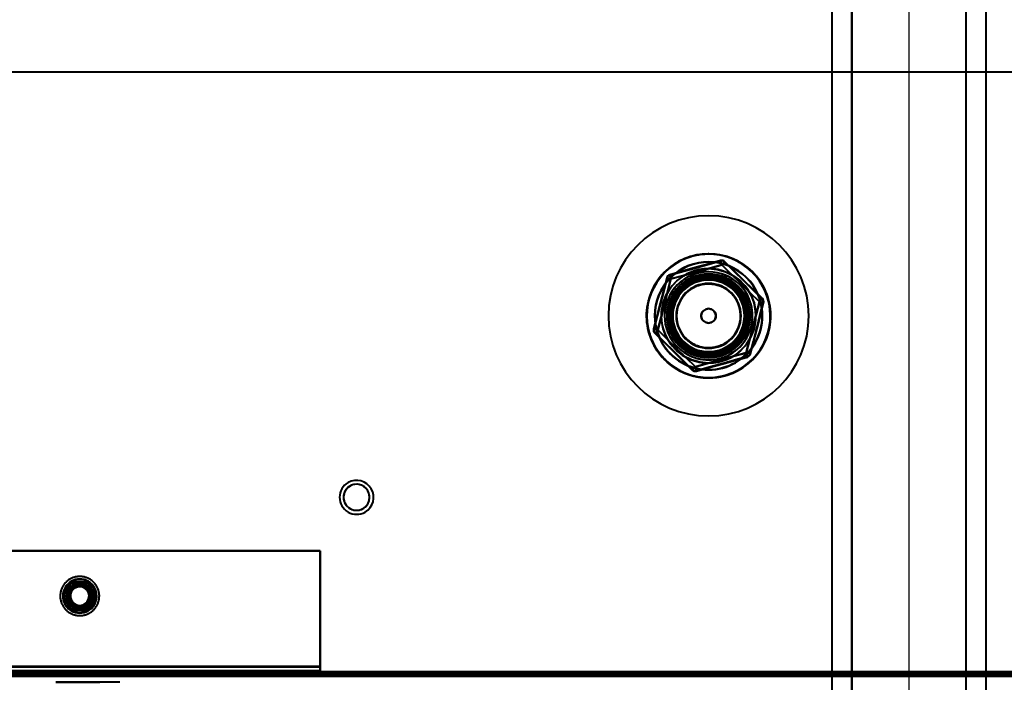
# Model space of a CAD drawing. Header units: millimetres. Extents: x -696 to 695, y -1041 to 611.
# Tile 42 of 90: x -222 to 24, y -252 to -86. Entities that reach past the tile are written whole.
import ezdxf

# ---------------------------------------------------------------- set-up
doc = ezdxf.new("R2010")
doc.units = ezdxf.units.MM
doc.layers.add('A-GENM', color=13, linetype='Continuous', lineweight=40)
doc.layers.add('G-IMPT', color=8, linetype='Continuous', lineweight=40)

# ---------------------------------------------------------------- blocks, each defined once
blk = doc.blocks.new('NEXA 400 CALQUES_dwg-748074-Niveau de réf_')
at = {"layer": 'G-IMPT'}
for p, q in [((-574.16, -99.06), (572.61, -99.06)), ((-573.39, -99.06), (573.39, -99.06)), ((-147, -247.6), (-147, -248.7)), ((-147, -248.7), (-147, -247.6)), ((-534.4, -250), (534.4, -250)), ((-498.9, -249.5), (498.9, -249.5)), ((-197, -251.55), (-213, -251.55)), ((-197, -251.55), (-213, -251.55)), ((-213, -251.55), (-205, -251.55)), ((-208.05, -251.55), (-202.05, -251.55)), ((-207.95, -251.55), (-201.95, -251.55))]:
    blk.add_line(p, q, dxfattribs=at)
at = {"layer": 'G-IMPT', "flags": 128}
for points in [[(-47, -146.19), (-50.17, -147.08), (-53.34, -147.96), (-56.52, -148.84), (-59.69, -149.72)], [(-59.66, -149.81), (-56.49, -148.93), (-53.32, -148.05), (-50.15, -147.17), (-46.98, -146.29)], [(-59.66, -149.81), (-56.49, -148.93), (-53.32, -148.05), (-50.15, -147.17), (-46.98, -146.29)], [(-46.98, -146.29), (-50.15, -147.17), (-53.32, -148.05), (-56.49, -148.93), (-59.66, -149.81)], [(-59.39, -150.78), (-56.22, -149.9), (-53.05, -149.02), (-49.88, -148.14), (-46.71, -147.25)], [(-46.71, -147.25), (-49.88, -148.14), (-53.05, -149.02), (-56.22, -149.9), (-59.39, -150.78)], [(-46.98, -146.29), (-46.91, -146.53), (-46.84, -146.77), (-46.78, -147.01), (-46.71, -147.25)], [(-46.71, -147.25), (-46.78, -147.01), (-46.84, -146.77), (-46.91, -146.53), (-46.98, -146.29)], [(-46.01, -146.54), (-46.18, -146.72), (-46.36, -146.9), (-46.53, -147.08), (-46.71, -147.25)], [(-46.71, -147.25), (-46.53, -147.08), (-46.36, -146.9), (-46.18, -146.72), (-46.01, -146.54)], [(-46.71, -147.25), (-44.36, -149.56), (-42.01, -151.87), (-39.66, -154.17), (-37.32, -156.48)], [(-37.32, -156.48), (-39.66, -154.17), (-42.01, -151.87), (-44.36, -149.56), (-46.71, -147.25)], [(-46.01, -146.54), (-43.66, -148.85), (-41.31, -151.15), (-38.96, -153.46), (-36.62, -155.76)], [(-46.01, -146.54), (-43.66, -148.85), (-41.31, -151.15), (-38.96, -153.46), (-36.62, -155.76)], [(-36.62, -155.76), (-38.96, -153.46), (-41.31, -151.15), (-43.66, -148.85), (-46.01, -146.54)], [(-36.55, -155.69), (-38.89, -153.39), (-41.24, -151.08), (-43.59, -148.78), (-45.94, -146.47)], [(-50, -171.8), (-52.17, -171.6), (-54.26, -171), (-56.21, -170.03), (-57.95, -168.72), (-59.42, -167.11), (-60.57, -165.25), (-61.35, -163.22), (-61.75, -161.08), (-61.75, -158.9), (-61.35, -156.76), (-60.56, -154.73), (-59.41, -152.88), (-57.94, -151.27), (-56.2, -149.96), (-54.74, -149.19), (-52.37, -148.44), (-50, -148.2)], [(-59.66, -149.81), (-59.59, -150.05), (-59.53, -150.3), (-59.46, -150.54), (-59.39, -150.78)], [(-59.39, -150.78), (-59.46, -150.54), (-59.53, -150.3), (-59.59, -150.05), (-59.66, -149.81)], [(-50, -148.2), (-47.83, -148.4), (-45.74, -149), (-43.79, -149.97), (-42.05, -151.28), (-40.58, -152.89), (-39.43, -154.75), (-38.65, -156.78), (-38.25, -158.92), (-38.25, -161.1), (-38.65, -163.24), (-39.44, -165.27), (-40.59, -167.12), (-42.06, -168.73), (-43.8, -170.04), (-45.26, -170.81), (-47.63, -171.56), (-50, -171.8)], [(-60.46, -150.5), (-61.28, -153.69), (-62.1, -156.87), (-62.93, -160.06), (-63.75, -163.25)], [(-63.65, -163.27), (-62.83, -160.09), (-62.01, -156.9), (-61.18, -153.71), (-60.36, -150.53)], [(-63.65, -163.27), (-62.83, -160.09), (-62.01, -156.9), (-61.18, -153.71), (-60.36, -150.53)], [(-60.36, -150.53), (-61.18, -153.71), (-62.01, -156.9), (-62.83, -160.09), (-63.65, -163.27)], [(-62.68, -163.52), (-61.86, -160.34), (-61.04, -157.15), (-60.22, -153.96), (-59.39, -150.78)], [(-59.39, -150.78), (-60.22, -153.96), (-61.04, -157.15), (-61.86, -160.34), (-62.68, -163.52)], [(-60.36, -150.53), (-60.12, -150.59), (-59.88, -150.65), (-59.63, -150.71), (-59.39, -150.78)], [(-59.39, -150.78), (-59.63, -150.71), (-59.88, -150.65), (-60.12, -150.59), (-60.36, -150.53)], [(-57.39, -163.06), (-57.51, -162.77), (-57.61, -162.46), (-57.7, -162.16), (-57.78, -161.85), (-57.85, -161.54), (-57.91, -161.22), (-57.95, -160.9), (-57.98, -160.58), (-58, -160.26), (-58, -159.94), (-57.99, -159.62), (-57.97, -159.31), (-57.94, -158.99), (-57.89, -158.67), (-57.83, -158.36), (-57.76, -158.04), (-57.67, -157.74), (-57.58, -157.43), (-57.47, -157.13), (-57.35, -156.83), (-57.21, -156.54), (-57.07, -156.26), (-56.91, -155.98), (-56.75, -155.7), (-56.57, -155.44), (-56.38, -155.18), (-56.19, -154.93), (-55.98, -154.68), (-55.76, -154.45), (-55.53, -154.22), (-55.3, -154.01), (-55.05, -153.8), (-54.8, -153.6), (-54.54, -153.41), (-54.28, -153.24), (-54, -153.07), (-53.72, -152.92), (-53.44, -152.78), (-53.14, -152.64), (-52.85, -152.52), (-52.55, -152.42), (-52.24, -152.32), (-51.93, -152.24), (-51.62, -152.17), (-51.31, -152.11), (-50.99, -152.06), (-50.67, -152.03), (-50.35, -152.01), (-50.03, -152), (-49.71, -152.01), (-49.39, -152.02), (-49.07, -152.05), (-48.76, -152.1), (-48.44, -152.15), (-48.13, -152.22), (-47.82, -152.3), (-47.51, -152.4), (-47.21, -152.5), (-46.91, -152.62), (-46.62, -152.75), (-46.33, -152.89), (-46.05, -153.04), (-45.78, -153.21), (-45.51, -153.38), (-45.25, -153.56), (-44.99, -153.76), (-44.75, -153.97), (-44.51, -154.18), (-44.28, -154.4), (-44.06, -154.64), (-43.85, -154.88), (-43.65, -155.13), (-43.46, -155.39), (-43.29, -155.65), (-43.12, -155.92), (-42.96, -156.2), (-42.81, -156.49), (-42.68, -156.78), (-42.61, -156.94)], [(-42.61, -156.94), (-42.49, -157.23), (-42.39, -157.54), (-42.3, -157.84), (-42.22, -158.15), (-42.15, -158.46), (-42.09, -158.78), (-42.05, -159.1), (-42.02, -159.42), (-42, -159.74), (-42, -160.06), (-42.01, -160.38), (-42.03, -160.69), (-42.06, -161.01), (-42.11, -161.33), (-42.17, -161.64), (-42.24, -161.96), (-42.33, -162.26), (-42.42, -162.57), (-42.53, -162.87), (-42.65, -163.17), (-42.79, -163.46), (-42.93, -163.74), (-43.09, -164.02), (-43.25, -164.3), (-43.43, -164.56), (-43.62, -164.82), (-43.81, -165.07), (-44.02, -165.32), (-44.24, -165.55), (-44.47, -165.78), (-44.7, -165.99), (-44.95, -166.2), (-45.2, -166.4), (-45.46, -166.59), (-45.72, -166.76), (-46, -166.93), (-46.28, -167.08), (-46.56, -167.22), (-46.86, -167.36), (-47.15, -167.48), (-47.45, -167.58), (-47.76, -167.68), (-48.07, -167.76), (-48.38, -167.83), (-48.69, -167.89), (-49.01, -167.94), (-49.33, -167.97), (-49.65, -167.99), (-49.97, -168), (-50.29, -167.99), (-50.61, -167.98), (-50.93, -167.95), (-51.24, -167.9), (-51.56, -167.85), (-51.87, -167.78), (-52.18, -167.7), (-52.49, -167.6), (-52.79, -167.5), (-53.09, -167.38), (-53.38, -167.25), (-53.67, -167.11), (-53.95, -166.96), (-54.22, -166.79), (-54.49, -166.62), (-54.75, -166.44), (-55.01, -166.24), (-55.25, -166.03), (-55.49, -165.82), (-55.72, -165.6), (-55.94, -165.36), (-56.15, -165.12), (-56.35, -164.87), (-56.54, -164.61), (-56.71, -164.35), (-56.88, -164.08), (-57.04, -163.8), (-57.19, -163.51), (-57.32, -163.22), (-57.39, -163.06)], [(-37.32, -156.48), (-38.14, -159.66), (-38.96, -162.85), (-39.78, -166.04), (-40.61, -169.22)], [(-40.61, -169.22), (-39.78, -166.04), (-38.96, -162.85), (-38.14, -159.66), (-37.32, -156.48)], [(-36.35, -156.73), (-37.17, -159.91), (-37.99, -163.1), (-38.82, -166.29), (-39.64, -169.47)], [(-36.35, -156.73), (-37.17, -159.91), (-37.99, -163.1), (-38.82, -166.29), (-39.64, -169.47)], [(-39.64, -169.47), (-38.82, -166.29), (-37.99, -163.1), (-37.17, -159.91), (-36.35, -156.73)], [(-39.54, -169.5), (-38.72, -166.31), (-37.9, -163.13), (-37.07, -159.94), (-36.25, -156.75)], [(-36.62, -155.76), (-36.79, -155.94), (-36.97, -156.12), (-37.14, -156.3), (-37.32, -156.48)], [(-37.32, -156.48), (-37.14, -156.3), (-36.97, -156.12), (-36.79, -155.94), (-36.62, -155.76)], [(-36.35, -156.73), (-36.59, -156.67), (-36.83, -156.6), (-37.07, -156.54), (-37.32, -156.48)], [(-37.32, -156.48), (-37.07, -156.54), (-36.83, -156.6), (-36.59, -156.67), (-36.35, -156.73)], [(-63.65, -163.27), (-63.41, -163.33), (-63.17, -163.4), (-62.93, -163.46), (-62.68, -163.52)], [(-62.68, -163.52), (-62.93, -163.46), (-63.17, -163.4), (-63.41, -163.33), (-63.65, -163.27)], [(-63.45, -164.31), (-61.11, -166.61), (-58.76, -168.92), (-56.41, -171.22), (-54.06, -173.53)], [(-62.68, -163.52), (-62.86, -163.7), (-63.03, -163.88), (-63.21, -164.06), (-63.38, -164.24)], [(-63.38, -164.24), (-63.21, -164.06), (-63.03, -163.88), (-62.86, -163.7), (-62.68, -163.52)], [(-53.99, -173.46), (-56.34, -171.15), (-58.69, -168.85), (-61.04, -166.54), (-63.38, -164.24)], [(-53.99, -173.46), (-56.34, -171.15), (-58.69, -168.85), (-61.04, -166.54), (-63.38, -164.24)], [(-63.38, -164.24), (-61.04, -166.54), (-58.69, -168.85), (-56.34, -171.15), (-53.99, -173.46)], [(-53.29, -172.75), (-55.64, -170.44), (-57.99, -168.13), (-60.34, -165.83), (-62.68, -163.52)], [(-62.68, -163.52), (-60.34, -165.83), (-57.99, -168.13), (-55.64, -170.44), (-53.29, -172.75)], [(-40.61, -169.22), (-43.78, -170.1), (-46.95, -170.98), (-50.12, -171.86), (-53.29, -172.75)], [(-53.29, -172.75), (-50.12, -171.86), (-46.95, -170.98), (-43.78, -170.1), (-40.61, -169.22)], [(-39.64, -169.47), (-39.88, -169.41), (-40.12, -169.35), (-40.37, -169.29), (-40.61, -169.22)], [(-40.61, -169.22), (-40.37, -169.29), (-40.12, -169.35), (-39.88, -169.41), (-39.64, -169.47)], [(-40.34, -170.19), (-40.41, -169.95), (-40.47, -169.7), (-40.54, -169.46), (-40.61, -169.22)], [(-40.61, -169.22), (-40.54, -169.46), (-40.47, -169.7), (-40.41, -169.95), (-40.34, -170.19)], [(-40.34, -170.19), (-43.51, -171.07), (-46.68, -171.95), (-49.85, -172.83), (-53.02, -173.71)], [(-40.34, -170.19), (-43.51, -171.07), (-46.68, -171.95), (-49.85, -172.83), (-53.02, -173.71)], [(-53.02, -173.71), (-49.85, -172.83), (-46.68, -171.95), (-43.51, -171.07), (-40.34, -170.19)], [(-53, -173.81), (-49.83, -172.92), (-46.66, -172.04), (-43.48, -171.16), (-40.31, -170.28)], [(-53.99, -173.46), (-53.82, -173.28), (-53.64, -173.1), (-53.47, -172.92), (-53.29, -172.75)], [(-53.29, -172.75), (-53.47, -172.92), (-53.64, -173.1), (-53.82, -173.28), (-53.99, -173.46)], [(-53.02, -173.71), (-53.09, -173.47), (-53.16, -173.23), (-53.22, -172.99), (-53.29, -172.75)], [(-53.29, -172.75), (-53.22, -172.99), (-53.16, -173.23), (-53.09, -173.47), (-53.02, -173.71)], [(-147, -218.7), (-184.5, -218.7), (-222, -218.7), (-259.5, -218.7), (-297, -218.7)], [(-147, -218.7), (-184.5, -218.7), (-222, -218.7), (-259.5, -218.7), (-297, -218.7)], [(-297, -218.7), (-259.5, -218.7), (-222, -218.7), (-184.5, -218.7), (-147, -218.7)], [(-297, -218.7), (-259.5, -218.7), (-222, -218.7), (-184.5, -218.7), (-147, -218.7)], [(-147, -247.6), (-147, -240.38), (-147, -233.15), (-147, -225.93), (-147, -218.7)], [(-147, -218.7), (-147, -225.94), (-147, -233.18), (-147, -240.41), (-147, -247.65)], [(-147, -247.6), (-147, -240.38), (-147, -233.15), (-147, -225.93), (-147, -218.7)], [(-147, -218.7), (-147, -225.93), (-147, -233.15), (-147, -240.38), (-147, -247.6)], [(-209.45, -225.76), (-209.61, -225.87), (-209.78, -225.97), (-209.93, -226.09), (-210.09, -226.21), (-210.24, -226.33), (-210.38, -226.47), (-210.52, -226.61), (-210.65, -226.75), (-210.78, -226.9), (-210.9, -227.05), (-211.02, -227.21), (-211.12, -227.37), (-211.23, -227.54), (-211.32, -227.71), (-211.41, -227.89), (-211.49, -228.06), (-211.56, -228.24), (-211.63, -228.43), (-211.69, -228.61), (-211.74, -228.8), (-211.79, -228.99), (-211.82, -229.19), (-211.85, -229.38), (-211.87, -229.57), (-211.88, -229.77), (-211.89, -229.96), (-211.89, -230.16), (-211.88, -230.36), (-211.86, -230.55), (-211.83, -230.74), (-211.8, -230.94), (-211.76, -231.13), (-211.71, -231.32), (-211.65, -231.5), (-211.59, -231.69), (-211.52, -231.87), (-211.44, -232.05), (-211.35, -232.23), (-211.26, -232.4), (-211.16, -232.57), (-211.06, -232.73), (-210.94, -232.89), (-210.82, -233.05), (-210.7, -233.2), (-210.57, -233.34), (-210.43, -233.48), (-210.29, -233.62), (-210.14, -233.75), (-209.99, -233.87), (-209.83, -233.99), (-209.67, -234.1), (-209.51, -234.2), (-209.34, -234.3), (-209.16, -234.39), (-208.99, -234.47), (-208.8, -234.55), (-208.62, -234.61), (-208.44, -234.67), (-208.25, -234.73), (-208.06, -234.77), (-207.87, -234.81), (-207.67, -234.84), (-207.48, -234.87), (-207.28, -234.88), (-207.09, -234.89), (-206.89, -234.89), (-206.7, -234.88), (-206.5, -234.87), (-206.31, -234.84), (-206.11, -234.81), (-205.92, -234.77), (-205.73, -234.72), (-205.55, -234.67), (-205.36, -234.61), (-205.18, -234.54), (-205, -234.46), (-204.82, -234.38), (-204.65, -234.29), (-204.55, -234.24)], [(-204.55, -234.24), (-204.39, -234.13), (-204.22, -234.03), (-204.07, -233.91), (-203.91, -233.79), (-203.76, -233.67), (-203.62, -233.53), (-203.48, -233.39), (-203.35, -233.25), (-203.22, -233.1), (-203.1, -232.95), (-202.98, -232.79), (-202.88, -232.63), (-202.77, -232.46), (-202.68, -232.29), (-202.59, -232.11), (-202.51, -231.94), (-202.44, -231.76), (-202.37, -231.57), (-202.31, -231.39), (-202.26, -231.2), (-202.21, -231.01), (-202.18, -230.81), (-202.15, -230.62), (-202.13, -230.43), (-202.12, -230.23), (-202.11, -230.04), (-202.11, -229.84), (-202.12, -229.64), (-202.14, -229.45), (-202.17, -229.26), (-202.2, -229.06), (-202.24, -228.87), (-202.29, -228.68), (-202.35, -228.5), (-202.41, -228.31), (-202.48, -228.13), (-202.56, -227.95), (-202.65, -227.77), (-202.74, -227.6), (-202.84, -227.43), (-202.94, -227.27), (-203.06, -227.11), (-203.18, -226.95), (-203.3, -226.8), (-203.43, -226.66), (-203.57, -226.52), (-203.71, -226.38), (-203.86, -226.25), (-204.01, -226.13), (-204.17, -226.01), (-204.33, -225.9), (-204.49, -225.8), (-204.66, -225.7), (-204.84, -225.61), (-205.01, -225.53), (-205.2, -225.45), (-205.38, -225.39), (-205.56, -225.33), (-205.75, -225.27), (-205.94, -225.23), (-206.13, -225.19), (-206.33, -225.16), (-206.52, -225.13), (-206.72, -225.12), (-206.91, -225.11), (-207.11, -225.11), (-207.3, -225.12), (-207.5, -225.13), (-207.69, -225.16), (-207.89, -225.19), (-208.08, -225.23), (-208.27, -225.28), (-208.45, -225.33), (-208.64, -225.39), (-208.82, -225.46), (-209, -225.54), (-209.18, -225.62), (-209.35, -225.71), (-209.45, -225.76)], [(-209.02, -226.5), (-209.53, -227.38), (-210.03, -228.25), (-210.54, -229.13), (-211.04, -230)], [(-211.04, -230), (-210.54, -229.13), (-210.03, -228.25), (-209.53, -227.38), (-209.02, -226.5)], [(-209.02, -226.5), (-209.53, -227.38), (-210.03, -228.25), (-210.54, -229.13), (-211.04, -230)], [(-209.02, -226.5), (-209.53, -227.38), (-210.03, -228.25), (-210.54, -229.13), (-211.04, -230)], [(-211.04, -230), (-210.54, -229.13), (-210.03, -228.25), (-209.53, -227.38), (-209.02, -226.5)], [(-211.04, -230), (-210.54, -229.13), (-210.03, -228.25), (-209.53, -227.38), (-209.02, -226.5)], [(-204.98, -226.5), (-205.99, -226.5), (-207, -226.5), (-208.01, -226.5), (-209.02, -226.5)], [(-209.02, -226.5), (-208.85, -226.79), (-208.69, -227.08), (-208.52, -227.37), (-208.35, -227.65)], [(-208.35, -227.65), (-208.52, -227.37), (-208.69, -227.08), (-208.85, -226.79), (-209.02, -226.5)], [(-209.02, -226.5), (-208.01, -226.5), (-207, -226.5), (-205.99, -226.5), (-204.98, -226.5)], [(-204.98, -226.5), (-205.99, -226.5), (-207, -226.5), (-208.01, -226.5), (-209.02, -226.5)], [(-204.98, -226.5), (-205.99, -226.5), (-207, -226.5), (-208.01, -226.5), (-209.02, -226.5)], [(-209.02, -226.5), (-208.01, -226.5), (-207, -226.5), (-205.99, -226.5), (-204.98, -226.5)], [(-209.02, -226.5), (-208.01, -226.5), (-207, -226.5), (-205.99, -226.5), (-204.98, -226.5)], [(-205.65, -227.65), (-205.48, -227.37), (-205.31, -227.08), (-205.15, -226.79), (-204.98, -226.5)], [(-204.98, -226.5), (-205.15, -226.79), (-205.31, -227.08), (-205.48, -227.37), (-205.65, -227.65)], [(-202.96, -230), (-203.46, -229.13), (-203.97, -228.25), (-204.47, -227.38), (-204.98, -226.5)], [(-204.98, -226.5), (-204.47, -227.38), (-203.97, -228.25), (-203.46, -229.13), (-202.96, -230)], [(-202.96, -230), (-203.46, -229.13), (-203.97, -228.25), (-204.47, -227.38), (-204.98, -226.5)], [(-202.96, -230), (-203.46, -229.13), (-203.97, -228.25), (-204.47, -227.38), (-204.98, -226.5)], [(-204.98, -226.5), (-204.47, -227.38), (-203.97, -228.25), (-203.46, -229.13), (-202.96, -230)], [(-204.98, -226.5), (-204.47, -227.38), (-203.97, -228.25), (-203.46, -229.13), (-202.96, -230)], [(-211.04, -230), (-210.71, -230), (-210.38, -230), (-210.04, -230), (-209.71, -230)], [(-209.71, -230), (-210.04, -230), (-210.38, -230), (-210.71, -230), (-211.04, -230)], [(-211.04, -230), (-210.54, -230.88), (-210.03, -231.75), (-209.53, -232.63), (-209.02, -233.5)], [(-209.02, -233.5), (-209.53, -232.63), (-210.03, -231.75), (-210.54, -230.88), (-211.04, -230)], [(-211.04, -230), (-210.54, -230.88), (-210.03, -231.75), (-209.53, -232.63), (-209.02, -233.5)], [(-211.04, -230), (-210.54, -230.88), (-210.03, -231.75), (-209.53, -232.63), (-209.02, -233.5)], [(-209.02, -233.5), (-209.53, -232.63), (-210.03, -231.75), (-210.54, -230.88), (-211.04, -230)], [(-209.02, -233.5), (-209.53, -232.63), (-210.03, -231.75), (-210.54, -230.88), (-211.04, -230)], [(-204.98, -233.5), (-204.47, -232.63), (-203.97, -231.75), (-203.46, -230.88), (-202.96, -230)], [(-202.96, -230), (-203.46, -230.88), (-203.97, -231.75), (-204.47, -232.63), (-204.98, -233.5)], [(-204.98, -233.5), (-204.47, -232.63), (-203.97, -231.75), (-203.46, -230.88), (-202.96, -230)], [(-204.98, -233.5), (-204.47, -232.63), (-203.97, -231.75), (-203.46, -230.88), (-202.96, -230)], [(-202.96, -230), (-203.46, -230.88), (-203.97, -231.75), (-204.47, -232.63), (-204.98, -233.5)], [(-202.96, -230), (-203.46, -230.88), (-203.97, -231.75), (-204.47, -232.63), (-204.98, -233.5)], [(-202.96, -230), (-203.29, -230), (-203.62, -230), (-203.96, -230), (-204.29, -230)], [(-204.29, -230), (-203.96, -230), (-203.62, -230), (-203.29, -230), (-202.96, -230)], [(-209.02, -233.5), (-208.85, -233.21), (-208.69, -232.92), (-208.52, -232.63), (-208.35, -232.35)], [(-208.35, -232.35), (-208.52, -232.63), (-208.69, -232.92), (-208.85, -233.21), (-209.02, -233.5)], [(-209.02, -233.5), (-208.01, -233.5), (-207, -233.5), (-205.99, -233.5), (-204.98, -233.5)], [(-204.98, -233.5), (-205.99, -233.5), (-207, -233.5), (-208.01, -233.5), (-209.02, -233.5)], [(-209.02, -233.5), (-208.01, -233.5), (-207, -233.5), (-205.99, -233.5), (-204.98, -233.5)], [(-209.02, -233.5), (-208.01, -233.5), (-207, -233.5), (-205.99, -233.5), (-204.98, -233.5)], [(-204.98, -233.5), (-205.99, -233.5), (-207, -233.5), (-208.01, -233.5), (-209.02, -233.5)], [(-204.98, -233.5), (-205.99, -233.5), (-207, -233.5), (-208.01, -233.5), (-209.02, -233.5)], [(-204.98, -233.5), (-205.15, -233.21), (-205.31, -232.92), (-205.48, -232.63), (-205.65, -232.35)], [(-205.65, -232.35), (-205.48, -232.63), (-205.31, -232.92), (-205.15, -233.21), (-204.98, -233.5)], [(-297, -247.6), (-259.5, -247.6), (-222, -247.6), (-184.5, -247.6), (-147, -247.6)], [(-297, -247.6), (-259.5, -247.6), (-222, -247.6), (-184.5, -247.6), (-147, -247.6)], [(-147, -247.6), (-184.5, -247.6), (-222, -247.6), (-259.5, -247.6), (-297, -247.6)], [(-147, -247.7), (-184.5, -247.7), (-222, -247.7), (-259.5, -247.7), (-297, -247.7)], [(-147, -247.7), (-184.5, -247.7), (-222, -247.7), (-259.5, -247.7), (-297, -247.7)], [(-297, -247.7), (-259.5, -247.7), (-222, -247.7), (-184.5, -247.7), (-147, -247.7)], [(-147, -247.65), (-147, -247.66), (-147, -247.68), (-147, -247.69), (-147, -247.7)], [(-147, -248.7), (-147, -248.45), (-147, -248.2), (-147, -247.95), (-147, -247.7)], [(-147, -247.7), (-147, -247.95), (-147, -248.2), (-147, -248.45), (-147, -248.7)], [(-534.4, -249.4), (-267.2, -249.4), (0, -249.4), (267.2, -249.4), (534.4, -249.4)], [(534.4, -249.4), (267.2, -249.4), (0, -249.4), (-267.2, -249.4), (-534.4, -249.4)], [(534.4, -249.4), (267.2, -249.4), (0, -249.4), (-267.2, -249.4), (-534.4, -249.4)], [(-534.4, -249.5), (-267.2, -249.5), (0, -249.5), (267.2, -249.5), (534.4, -249.5)], [(-534.4, -250), (-267.2, -250), (0, -250), (267.2, -250), (534.4, -250)], [(534.4, -250), (267.2, -250), (0, -250), (-267.2, -250), (-534.4, -250)], [(-534.4, -250), (-267.2, -250), (0, -250), (267.2, -250), (534.4, -250)], [(534.4, -250), (267.2, -250), (0, -250), (-267.2, -250), (-534.4, -250)], [(-533.9, -248.9), (-266.95, -248.9), (0, -248.9), (266.95, -248.9), (533.9, -248.9)], [(533.9, -249), (266.95, -249), (0, -249), (-266.95, -249), (-533.9, -249)], [(533.9, -249), (266.95, -249), (0, -249), (-266.95, -249), (-533.9, -249)], [(-533.9, -249), (-266.95, -249), (0, -249), (266.95, -249), (533.9, -249)], [(-533.9, -249.5), (-266.95, -249.5), (0, -249.5), (266.95, -249.5), (533.9, -249.5)], [(533.9, -249.5), (266.95, -249.5), (0, -249.5), (-266.95, -249.5), (-533.9, -249.5)], [(-533.9, -249.5), (-266.95, -249.5), (0, -249.5), (266.95, -249.5), (533.9, -249.5)], [(533.9, -249.5), (266.95, -249.5), (0, -249.5), (-266.95, -249.5), (-533.9, -249.5)], [(-533.9, -249.5), (-266.95, -249.5), (0, -249.5), (266.95, -249.5), (533.9, -249.5)], [(533.9, -249.5), (266.95, -249.5), (0, -249.5), (-266.95, -249.5), (-533.9, -249.5)], [(502, -248.9), (251, -248.9), (0, -248.9), (-251, -248.9), (-502, -248.9)], [(-502, -248.9), (-251, -248.9), (0, -248.9), (251, -248.9), (502, -248.9)], [(-499.4, -249.4), (-249.7, -249.4), (0, -249.4), (249.7, -249.4), (499.4, -249.4)], [(499.4, -249.5), (249.7, -249.5), (0, -249.5), (-249.7, -249.5), (-499.4, -249.5)], [(-499.4, -250), (-249.7, -250), (0, -250), (249.7, -250), (499.4, -250)], [(-499.4, -250), (-249.7, -250), (0, -250), (249.7, -250), (499.4, -250)], [(499.4, -250), (249.7, -250), (0, -250), (-249.7, -250), (-499.4, -250)], [(499.4, -250), (249.7, -250), (0, -250), (-249.7, -250), (-499.4, -250)], [(-499, -249), (-249.5, -249), (0, -249), (249.5, -249), (499, -249)], [(499, -249), (249.5, -249), (0, -249), (-249.5, -249), (-499, -249)], [(498.9, -248.9), (249.45, -248.9), (0, -248.9), (-249.45, -248.9), (-498.9, -248.9)], [(-498.9, -248.9), (-249.45, -248.9), (0, -248.9), (249.45, -248.9), (498.9, -248.9)], [(498.9, -249), (249.45, -249), (0, -249), (-249.45, -249), (-498.9, -249)], [(-498.9, -249), (-249.45, -249), (0, -249), (249.45, -249), (498.9, -249)], [(-498.9, -249.5), (-249.45, -249.5), (0, -249.5), (249.45, -249.5), (498.9, -249.5)], [(498.9, -249.5), (249.45, -249.5), (0, -249.5), (-249.45, -249.5), (-498.9, -249.5)], [(-498.9, -249.5), (-249.45, -249.5), (0, -249.5), (249.45, -249.5), (498.9, -249.5)], [(498.9, -249.5), (249.45, -249.5), (0, -249.5), (-249.45, -249.5), (-498.9, -249.5)], [(-498.9, -249.5), (-249.45, -249.5), (0, -249.5), (249.45, -249.5), (498.9, -249.5)], [(498.9, -249.5), (249.45, -249.5), (0, -249.5), (-249.45, -249.5), (-498.9, -249.5)], [(355.2, -249.4), (177.6, -249.4), (0, -249.4), (-177.6, -249.4), (-355.2, -249.4)], [(-355.2, -249.4), (-177.6, -249.4), (0, -249.4), (177.6, -249.4), (355.2, -249.4)], [(-297, -248.7), (-259.5, -248.7), (-222, -248.7), (-184.5, -248.7), (-147, -248.7)], [(-147, -248.7), (-184.5, -248.7), (-222, -248.7), (-259.5, -248.7), (-297, -248.7)], [(-297, -248.7), (-259.5, -248.7), (-222, -248.7), (-184.5, -248.7), (-147, -248.7)], [(-147, -248.7), (-184.5, -248.7), (-222, -248.7), (-259.5, -248.7), (-297, -248.7)]]:
    blk.add_lwpolyline(points, dxfattribs=at)
at = {"layer": 'G-IMPT'}
for centre, radius, start, end in [((-50, -160), 25, 90, 270), ((-50, -160), 25, 90, 270), ((-50, -160), 25, 90, 270), ((-50, -160), 25, 0, 180), ((-50, -160), 25, 270, 90), ((-50, -160), 25, 270, 90), ((-50, -160), 25, 360, 90), ((-50, -160), 15.5, 22.5227, 202.5227), ((-50, -160), 15.5, 22.5227, 202.5227), ((-50, -160), 15.5, 22.5227, 202.5227), ((-50, -160), 15.5, 22.5227, 202.5227), ((-50, -160), 15.5, 360, 180), ((-50, -160), 15.5, 315.5209, 135.5209), ((-50, -160), 15.5, 315.5209, 135.5209), ((-50, -160), 15.4, 315.5209, 135.5209), ((-50, -160), 13.5, 22.5227, 202.5227), ((-50, -160), 13.5, 22.5227, 202.5227), ((-50, -160), 13.4, 22.5227, 202.5227), ((-50, -160), 13.4, 22.5227, 202.5227), ((-46.71, -147.25), 1.1, 45.5209, 105.5209), ((-46.71, -147.25), 1, 45.5209, 105.5209), ((-46.71, -147.25), 1, 45.5209, 105.5209), ((-46.71, -147.25), 1, 45.5209, 105.5209), ((-50, -160), 15.5, 135.5209, 180), ((-50, -160), 15.5, 135.5209, 315.5209), ((-50, -160), 15.4, 135.5209, 315.5209), ((-50, -160), 11.8, 90, 180), ((-50, -160), 11.8, 360, 180), ((-50, -160), 11, 22.5227, 202.5227), ((-50, -160), 11, 22.5227, 202.5227), ((-50, -160), 10.98, 0, 180), ((-50, -160), 10.98, 360, 180), ((-59.39, -150.78), 1.1, 105.5209, 165.5209), ((-50, -160), 10.45, 0, 180), ((-50, -160), 10.45, 360, 180), ((-50, -160), 10.45, 0, 180), ((-50, -160), 10.45, 360, 180), ((-59.39, -150.78), 1, 105.5209, 165.5209), ((-59.39, -150.78), 1, 105.5209, 165.5209), ((-59.39, -150.78), 1, 105.5209, 165.5209), ((-50, -160), 10.1, 22.5227, 202.5227), ((-50, -160), 10.1, 22.5227, 202.5227), ((-50, -160), 10.1, 22.5227, 202.5227), ((-50, -160), 10.1, 22.5227, 202.5227), ((-50, -160), 11.8, 270, 90), ((-50, -160), 9.72, 90, 270), ((-50, -160), 9.3, 22.5227, 202.5227), ((-50, -160), 9.3, 22.5227, 202.5227), ((-50, -160), 9.3, 90, 270), ((-50, -160), 9.3, 22.5227, 202.5227), ((-50, -160), 9.3, 22.5227, 202.5227), ((-50, -160), 9.3, 22.5227, 202.5227), ((-50, -160), 9.3, 90, 270), ((-50, -160), 9.2, 0, 180), ((-50, -160), 8.94, 0, 180), ((-50, -160), 8.94, 90, 180), ((-50, -160), 8.1, 360, 180), ((-50, -160), 8, 90, 270), ((-50, -160), 8, 22.5227, 202.5227), ((-50, -160), 8, 22.5227, 202.5227), ((-50, -160), 8, 90, 270), ((-50, -160), 8, 22.5227, 202.5227), ((-50, -160), 8, 22.5227, 202.5227), ((-50, -160), 8, 22.5227, 202.5227), ((-50, -160), 10, 315.5209, 135.5209), ((-50, -160), 10, 315.5209, 135.5209), ((-50, -160), 9.72, 315.5209, 135.5209), ((-50, -160), 9.5, 315.5209, 135.5209), ((-50, -160), 9.5, 315.5209, 135.5209), ((-50, -160), 9.5, 315.5209, 135.5209), ((-50, -160), 9.5, 315.5209, 135.5209), ((-50, -160), 9.72, 270, 90), ((-50, -160), 9.3, 270, 90), ((-50, -160), 9.3, 270, 90), ((-50, -160), 8.94, 270, 90), ((-50, -160), 8, 270, 90), ((-50, -160), 8, 270, 90), ((-50, -160), 15.5, 202.5227, 22.5227), ((-50, -160), 15.5, 202.5227, 22.5227), ((-50, -160), 15.5, 202.5227, 22.5227), ((-50, -160), 15.5, 202.5227, 22.5227), ((-50, -160), 13.5, 202.5227, 22.5227), ((-50, -160), 13.5, 202.5227, 22.5227), ((-50, -160), 13.4, 202.5227, 22.5227), ((-50, -160), 13.4, 202.5227, 22.5227), ((-50, -160), 10, 135.5209, 315.5209), ((-50, -160), 10, 135.5209, 315.5209), ((-50, -160), 9.72, 135.5209, 270), ((-50, -160), 9.5, 135.5209, 315.5209), ((-50, -160), 9.5, 135.5209, 315.5209), ((-50, -160), 9.5, 135.5209, 315.5209), ((-50, -160), 9.5, 135.5209, 315.5209), ((-50, -160), 11, 202.5227, 22.5227), ((-50, -160), 11, 202.5227, 22.5227), ((-50, -160), 10.1, 202.5227, 22.5227), ((-50, -160), 10.1, 202.5227, 22.5227), ((-50, -160), 10.1, 202.5227, 22.5227), ((-50, -160), 10.1, 202.5227, 22.5227), ((-50, -160), 9.3, 202.5227, 22.5227), ((-50, -160), 9.3, 202.5227, 22.5227), ((-50, -160), 9.3, 202.5227, 22.5227), ((-50, -160), 9.3, 202.5227, 22.5227), ((-50, -160), 8, 202.5227, 22.5227), ((-50, -160), 8, 202.5227, 22.5227), ((-50, -160), 8, 202.5227, 22.5227), ((-50, -160), 9.3, 270, 22.5227), ((-50, -160), 8, 270, 22.5227), ((-50, -160), 8, 270, 22.5227), ((-37.32, -156.48), 1, 345.5209, 45.5209), ((-37.32, -156.48), 1, 345.5209, 45.5209), ((-37.32, -156.48), 1, 345.5209, 45.5209), ((-37.32, -156.48), 1.1, 345.5209, 45.5209), ((-50, -160), 1.81, 0, 180), ((-50, -160), 25, 180, 0), ((-50, -160), 15.5, 180, 315.5209), ((-50, -160), 15.5, 180, 360), ((-50, -160), 11.8, 180, 270), ((-50, -160), 11.8, 180, 360), ((-50, -160), 10.98, 180, 0), ((-50, -160), 10.98, 180, 360), ((-50, -160), 10.45, 180, 0), ((-50, -160), 10.45, 180, 0), ((-50, -160), 10.45, 180, 360), ((-50, -160), 10.45, 180, 360), ((-50, -160), 9.2, 180, 0), ((-50, -160), 8.94, 180, 0), ((-50, -160), 8.94, 180, 270), ((-50, -160), 8.1, 180, 360), ((-50, -160), 1.81, 180, 0), ((-50, -160), 25, 270, 0), ((-62.68, -163.52), 1.1, 165.5209, 225.5209), ((-62.68, -163.52), 1, 165.5209, 225.5209), ((-62.68, -163.52), 1, 165.5209, 225.5209), ((-62.68, -163.52), 1, 165.5209, 225.5209), ((-50, -160), 9.3, 202.5227, 270), ((-50, -160), 8, 202.5227, 270), ((-50, -160), 8, 202.5227, 270), ((-50, -160), 9.72, 270, 315.5209), ((-40.61, -169.22), 1, 285.5209, 345.5209), ((-40.61, -169.22), 1, 285.5209, 345.5209), ((-40.61, -169.22), 1, 285.5209, 345.5209), ((-40.61, -169.22), 1.1, 285.5209, 345.5209), ((-53.29, -172.75), 1.1, 225.5209, 285.5209), ((-53.29, -172.75), 1, 225.5209, 285.5209), ((-53.29, -172.75), 1, 225.5209, 285.5209), ((-53.29, -172.75), 1, 225.5209, 285.5209), ((-137.89, -205.33), 4.25, 300, 120), ((-137.89, -205.33), 4.25, 300, 120), ((-137.89, -205.33), 4.25, 300, 120), ((-137.89, -205.33), 4.25, 300, 120), ((-137.89, -205.33), 4.25, 120, 300), ((-137.89, -205.33), 4.25, 120, 300), ((-137.89, -205.33), 4.25, 120, 300), ((-137.89, -205.33), 4.25, 120, 300), ((-137.89, -205.33), 3.25, 90, 270), ((-137.89, -205.33), 3.25, 120, 300), ((-137.89, -205.33), 3.25, 120, 270), ((-137.89, -205.33), 3.25, 120, 300), ((-137.89, -205.33), 3.25, 300, 120), ((-137.89, -205.33), 3.25, 300, 120), ((-137.89, -205.33), 3.25, 300, 120), ((-137.89, -205.33), 3.25, 270, 90), ((-137.89, -205.33), 3.25, 270, 300), ((-207, -230), 4.25, 60, 240), ((-207, -230), 4.25, 60, 240), ((-207, -230), 4.25, 60, 240), ((-207, -230), 4.25, 60, 240), ((-207, -230), 4.25, 300, 120), ((-207, -230), 4.25, 300, 120), ((-207, -230), 4.25, 300, 120), ((-207, -230), 4.25, 300, 120), ((-207, -230), 4.1, 300, 120), ((-207, -230), 4.1, 300, 120), ((-207, -230), 4.25, 120, 300), ((-207, -230), 4.25, 120, 300), ((-207, -230), 4.25, 120, 300), ((-207, -230), 4.25, 120, 300), ((-207, -230), 4.1, 120, 210), ((-207, -230), 4.1, 120, 210), ((-207, -230), 3.25, 90, 270), ((-207, -230), 3.25, 60, 240), ((-207, -230), 3.25, 60, 240), ((-207, -230), 3.25, 60, 240), ((-207, -230), 3.25, 30, 210), ((-207, -230), 3.25, 120, 210), ((-207, -230), 3.25, 120, 300), ((-207, -230), 3.25, 120, 300), ((-207, -230), 3, 30, 210), ((-207, -230), 3, 30, 210), ((-207, -230), 3, 120, 300), ((-207, -230), 3, 120, 210), ((-207, -230), 3.25, 210, 30), ((-207, -230), 3, 210, 30), ((-207, -230), 3, 210, 30), ((-207, -230), 3, 210, 30), ((-207, -230), 2.55, 120, 300), ((-207, -230), 2.55, 120, 300), ((-207, -230), 2.55, 120, 300), ((-207, -230), 2.55, 120, 300), ((-207, -230), 4.25, 240, 60), ((-207, -230), 4.25, 240, 60), ((-207, -230), 4.25, 240, 60), ((-207, -230), 4.25, 240, 60), ((-207, -230), 2.33, 335.716, 155.716), ((-207, -230), 2.33, 335.716, 155.716), ((-207, -230), 2.33, 335.716, 155.716), ((-207, -230), 2.33, 335.716, 155.716), ((-207, -230), 3.25, 300, 120), ((-207, -230), 3.25, 300, 120), ((-207, -230), 3.25, 300, 120), ((-207, -230), 3.25, 240, 60), ((-207, -230), 3.25, 240, 60), ((-207, -230), 3, 300, 120), ((-207, -230), 3, 30, 120), ((-207, -230), 2.55, 300, 120), ((-207, -230), 2.55, 300, 120), ((-207, -230), 2.55, 300, 120), ((-207, -230), 2.55, 300, 120), ((-207, -230), 3.25, 270, 90), ((-207, -230), 3.25, 270, 60), ((-207, -230), 2.33, 155.716, 335.716), ((-207, -230), 2.33, 155.716, 335.716), ((-207, -230), 2.33, 155.716, 335.716), ((-207, -230), 2.33, 155.716, 335.716), ((-207, -230), 4.1, 210, 300), ((-207, -230), 4.1, 210, 300), ((-207, -230), 3.25, 210, 300), ((-207, -230), 3.25, 240, 270)]:
    blk.add_arc(centre, radius, start, end, dxfattribs=at)
for points in [[(-61.02, -149.17), (-59.61, -147.73), (-56.21, -145.4), (-50.15, -144.12), (-44.06, -145.26), (-38.85, -148.65), (-35.38, -153.79), (-34.12, -159.86), (-35.29, -165.94), (-37.56, -169.38), (-38.98, -170.83)], [(-38.98, -170.83), (-37.56, -169.38), (-35.31, -165.93), (-34.17, -159.85), (-35.45, -153.81), (-38.93, -148.73), (-44.08, -145.34), (-50.14, -144.17), (-56.19, -145.42), (-59.6, -147.73), (-61.02, -149.17)], [(-38.98, -170.83), (-40.39, -172.27), (-43.79, -174.6), (-49.85, -175.88), (-55.94, -174.74), (-61.15, -171.35), (-64.62, -166.21), (-65.88, -160.14), (-64.71, -154.06), (-62.44, -150.62), (-61.02, -149.17)], [(-61.02, -149.17), (-62.44, -150.62), (-64.69, -154.07), (-65.83, -160.15), (-64.55, -166.19), (-61.07, -171.27), (-55.92, -174.66), (-49.86, -175.83), (-43.81, -174.58), (-40.4, -172.27), (-38.98, -170.83)], [(-208.35, -227.65), (-208.74, -227.93), (-209.37, -228.63), (-209.66, -229.53), (-209.71, -230)], [(-209.71, -230), (-209.66, -229.54), (-209.37, -228.63), (-208.73, -227.93), (-208.35, -227.65)], [(-205.65, -227.65), (-206.08, -227.46), (-207, -227.27), (-207.92, -227.46), (-208.35, -227.65)], [(-208.35, -227.65), (-207.93, -227.46), (-207, -227.27), (-206.07, -227.46), (-205.65, -227.65)], [(-204.29, -230), (-204.34, -229.53), (-204.63, -228.63), (-205.26, -227.93), (-205.65, -227.65)], [(-205.65, -227.65), (-205.27, -227.93), (-204.63, -228.63), (-204.34, -229.54), (-204.29, -230)], [(-209.71, -230), (-209.66, -230.47), (-209.37, -231.37), (-208.74, -232.07), (-208.35, -232.35)], [(-208.35, -232.35), (-208.73, -232.07), (-209.37, -231.37), (-209.66, -230.46), (-209.71, -230)], [(-205.65, -232.35), (-205.26, -232.07), (-204.63, -231.37), (-204.34, -230.47), (-204.29, -230)], [(-204.29, -230), (-204.34, -230.46), (-204.63, -231.37), (-205.27, -232.07), (-205.65, -232.35)], [(-208.35, -232.35), (-207.92, -232.54), (-207, -232.73), (-206.08, -232.54), (-205.65, -232.35)], [(-205.65, -232.35), (-206.07, -232.54), (-207, -232.73), (-207.93, -232.54), (-208.35, -232.35)]]:
    blk.add_open_spline(points, degree=3, dxfattribs=at)
for points in [[(-51.81, -160), (-51.83, -159.86), (-51.82, -159.6), (-51.73, -159.3), (-51.63, -159.1), (-51.53, -158.96), (-51.41, -158.83), (-51.24, -158.68), (-51.03, -158.54), (-50.78, -158.42), (-50.53, -158.31), (-50.24, -158.22), (-49.99, -158.18), (-49.74, -158.22), (-49.46, -158.3), (-49.22, -158.4), (-48.98, -158.52), (-48.77, -158.66), (-48.6, -158.81), (-48.49, -158.94), (-48.38, -159.08), (-48.27, -159.29), (-48.18, -159.58), (-48.17, -159.86), (-48.19, -160)], [(-48.19, -160), (-48.17, -160.14), (-48.18, -160.4), (-48.27, -160.7), (-48.37, -160.9), (-48.47, -161.04), (-48.59, -161.17), (-48.76, -161.32), (-48.97, -161.46), (-49.22, -161.58), (-49.47, -161.69), (-49.76, -161.78), (-50.01, -161.82), (-50.26, -161.78), (-50.54, -161.7), (-50.78, -161.6), (-51.02, -161.48), (-51.23, -161.34), (-51.4, -161.19), (-51.51, -161.06), (-51.62, -160.92), (-51.73, -160.71), (-51.82, -160.42), (-51.83, -160.14), (-51.81, -160)]]:
    blk.add_open_spline(points, degree=3, knots=[0, 0, 0, 0, 0.0625, 0.125, 0.15625, 0.1875, 0.21875, 0.25, 0.3125, 0.34375, 0.375, 0.4375, 0.5, 0.5625, 0.625, 0.65625, 0.6875, 0.75, 0.78125, 0.8125, 0.84375, 0.875, 0.9375, 1, 1, 1, 1], dxfattribs=at)
blk = doc.blocks.new('Nexa Toit - 400-748087-Niveau de réf_')
at = {"layer": 'A-GENM'}
for p, q in [((-19.25, 407.5), (-19.25, -407.5)), ((-19.25, 407.5), (-19.25, -407.5)), ((-14.25, -407.5), (-14.25, 407.5)), ((-14.25, 407.5), (-14.25, -407.5)), ((14.25, 407.5), (14.25, -407.5)), ((14.25, 407.5), (14.25, -407.5)), ((19.25, 407.5), (19.25, -407.5)), ((19.25, 407.5), (19.25, -407.5))]:
    blk.add_line(p, q, dxfattribs=at)

msp = doc.modelspace()

# ---------------------------------------------------------------- linework, layer by layer
at = {"color": 94, "lineweight": 30}
msp.add_line((0, 610.6), (0, -608.6), dxfattribs=at)
msp.add_circle((0, 1), 609.6, dxfattribs=at)

# ---------------------------------------------------------------- block references
at = {"layer": 'A-GENM'}
msp.add_blockref('Nexa Toit - 400-748087-Niveau de réf_', (0, 0), dxfattribs=at)
at = {"layer": 'G-IMPT'}
msp.add_blockref('NEXA 400 CALQUES_dwg-748074-Niveau de réf_', (0, 0), dxfattribs=at)

doc.saveas('drawing.dxf')
